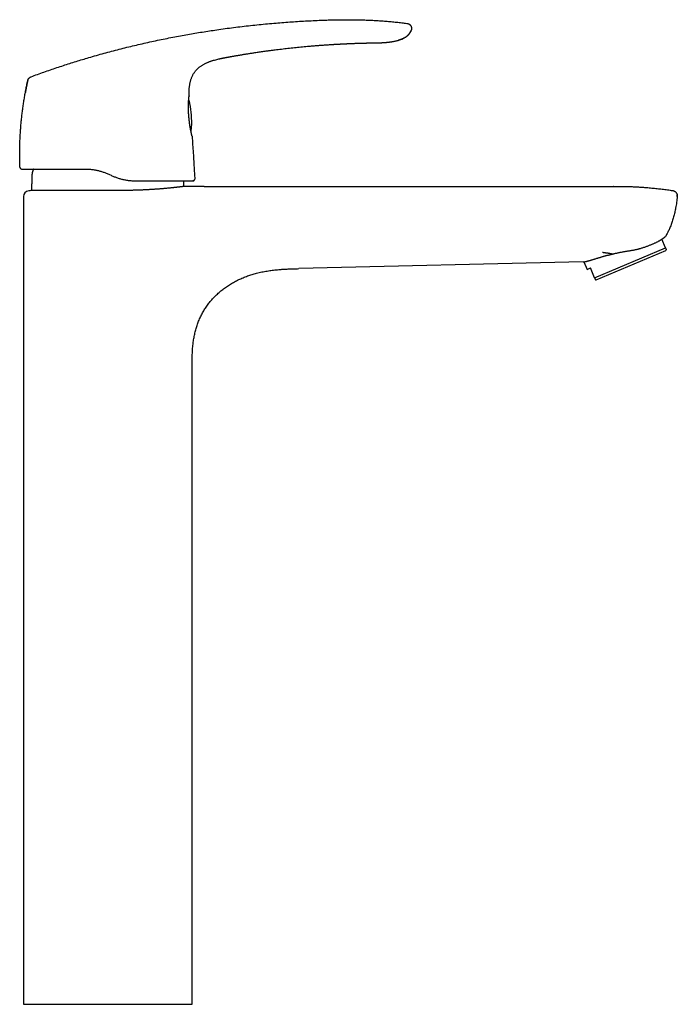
# Model space of a CAD drawing. Header units: millimetres. Extents: x 8 to 732, y 12 to 744.
# Tile 11 of 11: x 527 to 715, y 463 to 744. Entities that reach past the tile are written whole.
import ezdxf

# ---------------------------------------------------------------- set-up
doc = ezdxf.new("R2010")
doc.units = ezdxf.units.MM

msp = doc.modelspace()

# ---------------------------------------------------------------- linework, layer by layer
at = {"color": 7, "linetype": 'Continuous', "lineweight": 30}
for p, q in [((629.59, 737.13), (629.58, 737.13)), ((616.89, 736.68), (617, 736.68)), ((581.19, 731.55), (581.29, 731.6)), ((582.39, 731.99), (582.52, 732.04)), ((587.25, 733.11), (587.25, 733.11)), ((577.22, 728.46), (577.26, 728.51)), ((578.51, 729.95), (578.52, 729.96)), ((529.74, 726.37), (529.74, 726.37)), ((575.84, 721.94), (575.84, 721.95)), ((575.84, 721.95), (575.84, 721.94)), ((576.08, 719.79), (576.07, 719.83)), ((575.74, 716.57), (575.74, 716.58)), ((576.54, 713.05), (576.55, 713.09)), ((527.51, 701.58), (527.49, 701.58)), ((577.31, 700.89), (577.46, 698.22)), ((553.1, 699.5), (553.56, 699.29)), ((574.34, 697.64), (574.34, 697.69)), ((577, 697.7), (576.96, 697.69)), ((574.62, 696.14), (574.62, 696.14)), ((580.13, 696.14), (580.13, 696.14)), ((580.13, 696.14), (697.13, 696.14)), ((697.21, 696.14), (697.13, 696.14)), ((697.13, 696.14), (697.13, 696.14)), ((697.13, 696.14), (697.2, 696.14)), ((697.13, 696.14), (697.13, 696.14)), ((528.52, 693.19), (528.52, 462.52)), ((712, 678.56), (710.95, 681.02)), ((691.75, 669.96), (712, 678.56)), ((692.2, 669.4), (712.09, 677.84)), ((712.09, 677.84), (712.23, 678.03)), ((604.65, 672.56), (604.9, 672.57)), ((688.45, 674.54), (607.18, 672.63)), ((607.18, 672.63), (607.18, 672.63)), ((607.18, 672.63), (607.18, 672.63)), ((688.71, 674.57), (689.62, 672.43)), ((689.62, 672.43), (690.54, 672.82)), ((691.75, 669.96), (690.54, 672.82)), ((691.98, 669.43), (692.2, 669.4)), ((576.72, 462.52), (576.72, 644.32)), ((528.52, 462.52), (576.72, 462.52))]:
    msp.add_line(p, q, dxfattribs=at)
at = {"color": 7, "linetype": 'Continuous', "lineweight": 30, "flags": 128}
for points in [[(627.08, 737.09), (627.2, 737.09), (627.41, 737.09), (627.6, 737.1), (627.79, 737.1), (628.01, 737.1), (628.22, 737.11), (628.41, 737.11), (628.59, 737.11), (628.76, 737.12), (628.91, 737.12), (629.05, 737.12), (629.17, 737.12), (629.27, 737.12), (629.37, 737.12), (629.43, 737.12), (629.48, 737.12), (629.52, 737.12), (629.55, 737.12), (629.56, 737.13), (629.57, 737.13), (629.57, 737.13), (629.57, 737.13), (629.57, 737.13), (629.57, 737.13), (629.57, 737.13), (629.57, 737.13), (629.58, 737.13), (629.58, 737.13), (629.58, 737.13), (629.58, 737.13), (629.58, 737.13), (629.58, 737.13), (629.58, 737.13), (629.58, 737.13), (629.58, 737.13)], [(576.69, 710.46), (576.7, 710.45), (576.7, 710.41)]]:
    msp.add_lwpolyline(points, dxfattribs=at)
at = {"color": 7, "linetype": 'Continuous', "lineweight": 30}
for centre, radius, start, end in [((551.6, 714.71), 25, 4, 11.7231), ((551.6, 714.71), 25, 356.2769, 4), ((527.99, 701.59), 0.5, 206.6716, 270), ((576.96, 698.19), 0.5, 346.5648, 3.1337), ((530.2, 693.19), 1.68, 96.4911, 179.9995), ((552.62, 496.14), 200, 96.315, 96.4911)]:
    msp.add_arc(centre, radius, start, end, dxfattribs=at)
for points, knots in [([(530.69, 727.46), (531.3, 727.68), (532.53, 728.13), (534.37, 728.78), (536.22, 729.42), (538.07, 730.05), (539.91, 730.66), (541.74, 731.24), (543.56, 731.81), (545.38, 732.37), (547.31, 732.95), (549.37, 733.54), (551.54, 734.15), (553.71, 734.73), (555.89, 735.3), (558.07, 735.85), (560.25, 736.38), (562.43, 736.88), (564.62, 737.37), (566.81, 737.85), (569, 738.3), (571.19, 738.73), (573.34, 739.14), (575.46, 739.52), (577.53, 739.88), (579.61, 740.22), (581.68, 740.54), (583.87, 740.87), (586.17, 741.19), (588.59, 741.51), (591, 741.81), (593.42, 742.08), (595.85, 742.34), (598.27, 742.57), (600.63, 742.78), (602.93, 742.96), (605.17, 743.13), (607.4, 743.27), (609.64, 743.4), (611.88, 743.51), (613.88, 743.6), (615.63, 743.65), (617.14, 743.69), (618.65, 743.72), (620.16, 743.73), (621.66, 743.74), (623.15, 743.72), (624.63, 743.7), (626.11, 743.66), (627.6, 743.6), (629.1, 743.53), (630.6, 743.43), (632.11, 743.32), (633.61, 743.19), (635.11, 743.04), (636.61, 742.87), (637.61, 742.74), (638.11, 742.68)], [0, 0, 0, 0, 0.017941, 0.035847, 0.053717, 0.071553, 0.089358, 0.106815, 0.124244, 0.141646, 0.159023, 0.179678, 0.200301, 0.220895, 0.241461, 0.262002, 0.282519, 0.303016, 0.323493, 0.343953, 0.364399, 0.384832, 0.405254, 0.424501, 0.443741, 0.462977, 0.48221, 0.501442, 0.523693, 0.545947, 0.568206, 0.590471, 0.612746, 0.635031, 0.65733, 0.677785, 0.698255, 0.718744, 0.73925, 0.75977, 0.7803, 0.7941, 0.807902, 0.821703, 0.835502, 0.849299, 0.862845, 0.876387, 0.889923, 0.903454, 0.917255, 0.93105, 0.944841, 0.95863, 0.972418, 0.986207, 1, 1, 1, 1]), ([(638.11, 742.68), (638.14, 742.68), (638.2, 742.67), (638.3, 742.65), (638.4, 742.62), (638.5, 742.59), (638.61, 742.54), (638.71, 742.49), (638.81, 742.42), (638.91, 742.35), (639, 742.26), (639.08, 742.17), (639.16, 742.08), (639.22, 741.98), (639.28, 741.87), (639.33, 741.77), (639.37, 741.64), (639.41, 741.49), (639.43, 741.33), (639.43, 741.16), (639.41, 740.99), (639.37, 740.82), (639.33, 740.71), (639.31, 740.66)], [0, 0, 0, 0, 0.0351222, 0.0711105, 0.1085965, 0.1479219, 0.1891534, 0.2321039, 0.2763814, 0.3214624, 0.3667818, 0.4118275, 0.4562328, 0.4998565, 0.5428192, 0.5853057, 0.6273843, 0.6897002, 0.7510521, 0.8117032, 0.8724465, 0.9346336, 1, 1, 1, 1]), ([(629.57, 737.13), (629.68, 737.13), (629.89, 737.13), (630.2, 737.14), (630.49, 737.15), (630.77, 737.16), (631.02, 737.18), (631.26, 737.19), (631.47, 737.2), (631.67, 737.22), (631.85, 737.23), (632.01, 737.24), (632.17, 737.26), (632.32, 737.27), (632.47, 737.29), (632.63, 737.3), (632.8, 737.32), (633.01, 737.34), (633.27, 737.37), (633.59, 737.42), (633.91, 737.47), (634.25, 737.53), (634.6, 737.59), (634.95, 737.67), (635.27, 737.75), (635.56, 737.82), (635.83, 737.9), (636.1, 737.99), (636.37, 738.08), (636.6, 738.17), (636.81, 738.26), (636.99, 738.34), (637.16, 738.43), (637.33, 738.52), (637.48, 738.61), (637.62, 738.7), (637.75, 738.78), (637.86, 738.86), (637.96, 738.93), (638.04, 739), (638.12, 739.06), (638.17, 739.11), (638.22, 739.15), (638.26, 739.18), (638.3, 739.22), (638.35, 739.27), (638.41, 739.33), (638.49, 739.4), (638.58, 739.5), (638.68, 739.61), (638.78, 739.74), (638.88, 739.88), (638.98, 740.03), (639.08, 740.18), (639.17, 740.36), (639.25, 740.51), (639.28, 740.62), (639.3, 740.65)], [0, 0, 0, 0, 0.029825, 0.057991, 0.084499, 0.10935, 0.132543, 0.15371, 0.173279, 0.19125, 0.207623, 0.222682, 0.23632, 0.250055, 0.264147, 0.278594, 0.293398, 0.308556, 0.336504, 0.365579, 0.395778, 0.4271, 0.459387, 0.491739, 0.524061, 0.549795, 0.575588, 0.601474, 0.627463, 0.653545, 0.672236, 0.690984, 0.709797, 0.728008, 0.744958, 0.76068, 0.77521, 0.786981, 0.797906, 0.808021, 0.817375, 0.82322, 0.828781, 0.834084, 0.839294, 0.8454, 0.852638, 0.862847, 0.874739, 0.888324, 0.903603, 0.920576, 0.936013, 0.952627, 0.970424, 0.989419, 1, 1, 1, 1]), ([(639.31, 740.66), (639.28, 740.57), (639.21, 740.41), (639.08, 740.17), (638.94, 739.94), (638.78, 739.71), (638.61, 739.51), (638.42, 739.31), (638.22, 739.12), (638, 738.95), (637.78, 738.79), (637.55, 738.63), (637.29, 738.49), (637.02, 738.35), (636.74, 738.22), (636.45, 738.11), (636.13, 738), (635.84, 737.9), (635.65, 737.85), (635.59, 737.83)], [0, 0, 0, 0, 0.055887, 0.11175, 0.167684, 0.223742, 0.279937, 0.336247, 0.392621, 0.448985, 0.50525, 0.561415, 0.624316, 0.687301, 0.7504, 0.813599, 0.87684, 0.959561, 1, 1, 1, 1]), ([(616.91, 736.68), (616.94, 736.68), (617.01, 736.68), (617.12, 736.69), (617.24, 736.7), (617.34, 736.7), (617.41, 736.71), (617.48, 736.71), (617.54, 736.71), (617.58, 736.72), (617.62, 736.72), (617.66, 736.72), (617.71, 736.72), (617.77, 736.73), (617.84, 736.73), (617.91, 736.74), (618, 736.74), (618.09, 736.75), (618.18, 736.75), (618.26, 736.75), (618.33, 736.76), (618.38, 736.76), (618.44, 736.76), (618.5, 736.77), (618.57, 736.77), (618.64, 736.78), (618.72, 736.78), (618.8, 736.78), (618.87, 736.79), (618.93, 736.79), (618.99, 736.79), (619.06, 736.8), (619.14, 736.8), (619.22, 736.81), (619.31, 736.81), (619.41, 736.82), (619.5, 736.82), (619.6, 736.82), (619.68, 736.83), (619.76, 736.83), (619.87, 736.84), (620.03, 736.85), (620.22, 736.85), (620.4, 736.86), (620.55, 736.87), (620.66, 736.88), (620.75, 736.88), (620.85, 736.88), (620.95, 736.89), (621.07, 736.89), (621.21, 736.9), (621.35, 736.91), (621.49, 736.91), (621.61, 736.92), (621.72, 736.92), (621.81, 736.92), (621.88, 736.93), (621.93, 736.93), (621.96, 736.93), (622, 736.93), (622.04, 736.93), (622.11, 736.94), (622.2, 736.94), (622.33, 736.95), (622.45, 736.95), (622.58, 736.95), (622.71, 736.96), (622.9, 736.97), (623.16, 736.98), (623.47, 736.99), (623.78, 737), (624.08, 737.01), (624.38, 737.02), (624.62, 737.02), (624.81, 737.03), (624.95, 737.03), (625.1, 737.04), (625.25, 737.04), (625.38, 737.05), (625.49, 737.05), (625.57, 737.05), (625.66, 737.05), (625.74, 737.06), (625.82, 737.06), (625.91, 737.06), (626.01, 737.06), (626.12, 737.07), (626.22, 737.07), (626.32, 737.07), (626.42, 737.07), (626.51, 737.07), (626.59, 737.08), (626.66, 737.08), (626.73, 737.08), (626.8, 737.08), (626.87, 737.08), (626.94, 737.08), (627.01, 737.09), (627.06, 737.09), (627.08, 737.09)], [0, 0, 0, 0, 0.00865, 0.020409, 0.033391, 0.041588, 0.049202, 0.05575, 0.06123, 0.065721, 0.069103, 0.072631, 0.077379, 0.083346, 0.089959, 0.096532, 0.105664, 0.114714, 0.12363, 0.131487, 0.137942, 0.142916, 0.147621, 0.153673, 0.161, 0.167804, 0.175076, 0.182817, 0.190529, 0.196717, 0.20128, 0.207487, 0.215201, 0.224442, 0.232545, 0.241542, 0.251434, 0.26106, 0.268793, 0.275854, 0.283504, 0.302212, 0.320648, 0.338336, 0.355163, 0.363471, 0.371675, 0.380864, 0.391162, 0.402803, 0.415602, 0.430183, 0.443568, 0.455756, 0.4667, 0.476056, 0.48128, 0.48579, 0.489585, 0.492666, 0.496018, 0.500788, 0.512266, 0.524202, 0.536334, 0.548662, 0.561186, 0.573903, 0.604515, 0.635977, 0.664758, 0.694164, 0.723375, 0.751085, 0.764619, 0.777913, 0.79258, 0.807223, 0.821689, 0.830639, 0.83917, 0.848354, 0.856466, 0.864084, 0.872527, 0.883393, 0.895033, 0.905911, 0.915828, 0.926223, 0.937054, 0.945264, 0.952697, 0.960037, 0.967716, 0.975517, 0.983345, 0.991359, 1, 1, 1, 1]), ([(587.25, 733.11), (587.32, 733.12), (587.46, 733.15), (587.7, 733.19), (587.95, 733.23), (588.22, 733.28), (588.51, 733.33), (588.82, 733.39), (589.14, 733.44), (589.46, 733.5), (589.8, 733.55), (590.15, 733.61), (590.52, 733.68), (590.9, 733.74), (591.31, 733.81), (591.73, 733.88), (592.18, 733.95), (592.64, 734.02), (593.13, 734.1), (593.62, 734.18), (594.14, 734.26), (594.69, 734.34), (595.28, 734.43), (595.91, 734.52), (596.56, 734.61), (597.23, 734.71), (597.72, 734.78), (598.02, 734.82), (598.12, 734.83), (598.23, 734.84), (598.33, 734.86), (598.42, 734.87), (598.58, 734.89), (598.9, 734.94), (599.54, 735.02), (600.68, 735.17), (602.25, 735.36), (604.09, 735.57), (605.95, 735.77), (607.81, 735.96), (609.24, 736.1), (610.26, 736.19), (610.85, 736.24), (611.43, 736.29), (612.02, 736.33), (612.6, 736.38), (613.16, 736.42), (613.72, 736.46), (614.28, 736.5), (614.85, 736.54), (615.42, 736.58), (615.87, 736.61), (616.21, 736.63), (616.43, 736.65), (616.66, 736.66), (616.82, 736.67), (616.9, 736.68), (616.91, 736.68)], [0, 0, 0, 0, 0.0072092, 0.0150794, 0.0236106, 0.0328028, 0.042656, 0.0531702, 0.0643455, 0.0751701, 0.0865502, 0.0984856, 0.1109766, 0.1240229, 0.1376247, 0.1521621, 0.1672846, 0.1829921, 0.1992848, 0.2161624, 0.2336251, 0.2516729, 0.2722012, 0.2934375, 0.3153816, 0.3380337, 0.3613937, 0.3648717, 0.3683649, 0.3718733, 0.3753968, 0.3787928, 0.3810859, 0.3918964, 0.4112009, 0.4456732, 0.5072307, 0.5696876, 0.6321445, 0.6946014, 0.7570583, 0.7768428, 0.7966272, 0.8164116, 0.8361961, 0.855718, 0.8746143, 0.8929165, 0.9116901, 0.9309352, 0.9503803, 0.9690338, 0.9764952, 0.9839566, 0.991418, 0.9995966, 1, 1, 1, 1]), ([(578.42, 729.87), (578.44, 729.89), (578.55, 729.99), (578.76, 730.17), (579.05, 730.39), (579.35, 730.6), (579.66, 730.79), (579.97, 730.97), (580.29, 731.15), (580.62, 731.31), (580.97, 731.47), (581.22, 731.57), (581.36, 731.62)], [0, 0, 0, 0, 0.024406, 0.134147, 0.239512, 0.344851, 0.450179, 0.555528, 0.660892, 0.766244, 0.871588, 1, 1, 1, 1]), ([(581.19, 731.55), (581.22, 731.57), (581.39, 731.64), (581.65, 731.74), (581.97, 731.85), (582.24, 731.95), (582.43, 732.01), (582.52, 732.04)], [0, 0, 0, 0, 0.07652, 0.385126, 0.590598, 0.795551, 1, 1, 1, 1]), ([(582.39, 731.99), (582.54, 732.04), (582.88, 732.15), (583.45, 732.31), (584.07, 732.46), (584.49, 732.56), (584.7, 732.61)], [0, 0, 0, 0, 0.188587, 0.459498, 0.730503, 1, 1, 1, 1]), ([(584.28, 732.51), (584.31, 732.52), (584.38, 732.53), (584.48, 732.56), (584.58, 732.58), (584.69, 732.6), (584.79, 732.63), (584.9, 732.65), (585.01, 732.67), (585.1, 732.69), (585.18, 732.71), (585.26, 732.73), (585.32, 732.74), (585.37, 732.75), (585.42, 732.76), (585.46, 732.77), (585.49, 732.77), (585.5, 732.78), (585.5, 732.78), (585.5, 732.78)], [0, 0, 0, 0, 0.044615, 0.088919, 0.132556, 0.175793, 0.233268, 0.291032, 0.349476, 0.408878, 0.469421, 0.53121, 0.594288, 0.658651, 0.72426, 0.804534, 0.886356, 0.96955, 1, 1, 1, 1]), ([(584.71, 732.61), (584.92, 732.65), (585.32, 732.74), (585.72, 732.82), (585.92, 732.86)], [0, 0, 0, 0, 0.52074, 1, 1, 1, 1]), ([(585.19, 732.71), (585.19, 732.71), (585.19, 732.71), (585.21, 732.72), (585.23, 732.72), (585.27, 732.73), (585.31, 732.74), (585.37, 732.75), (585.44, 732.76), (585.51, 732.78), (585.6, 732.8), (585.71, 732.82), (585.85, 732.85), (586.02, 732.88), (586.2, 732.91), (586.38, 732.95), (586.55, 732.98), (586.7, 733.01), (586.84, 733.03), (586.95, 733.05), (587.04, 733.07), (587.11, 733.08), (587.18, 733.09), (587.22, 733.1), (587.25, 733.11)], [0, 0, 0, 0, 0.035788, 0.080145, 0.11095, 0.140363, 0.169417, 0.199358, 0.231138, 0.265274, 0.301952, 0.341131, 0.408486, 0.480456, 0.555454, 0.63176, 0.707637, 0.769337, 0.828711, 0.885268, 0.912754, 0.940155, 0.968201, 1, 1, 1, 1]), ([(575.84, 721.95), (575.84, 722.12), (575.84, 722.46), (575.84, 722.97), (575.86, 723.47), (575.89, 723.98), (575.94, 724.45), (575.99, 724.88), (576.06, 725.28), (576.13, 725.67), (576.22, 726.06), (576.32, 726.44), (576.44, 726.8), (576.56, 727.16), (576.71, 727.51), (576.87, 727.85), (577.05, 728.18), (577.2, 728.42), (577.28, 728.55), (577.3, 728.58)], [0, 0, 0, 0, 0.073656, 0.147314, 0.220984, 0.294653, 0.368326, 0.426215, 0.484097, 0.541977, 0.599867, 0.657756, 0.712563, 0.76737, 0.82219, 0.877005, 0.931806, 0.986601, 1, 1, 1, 1]), ([(577.22, 728.46), (577.27, 728.52), (577.38, 728.7), (577.57, 728.96), (577.82, 729.26), (578.08, 729.55), (578.31, 729.78), (578.47, 729.91), (578.52, 729.96)], [0, 0, 0, 0, 0.116432, 0.309245, 0.502064, 0.694851, 0.887601, 1, 1, 1, 1]), ([(527.49, 701.58), (527.48, 702.04), (527.45, 702.97), (527.43, 704.37), (527.43, 705.77), (527.45, 707.17), (527.49, 708.56), (527.55, 709.94), (527.63, 711.31), (527.72, 712.68), (527.84, 714.05), (527.97, 715.43), (528.13, 716.82), (528.3, 718.21), (528.5, 719.59), (528.71, 720.97), (528.94, 722.33), (529.19, 723.68), (529.45, 725.03), (529.64, 725.92), (529.74, 726.37)], [0, 0, 0, 0, 0.056, 0.112, 0.168, 0.224, 0.28, 0.335, 0.39, 0.445, 0.5, 0.556, 0.612, 0.668, 0.724, 0.78, 0.835, 0.89, 0.945, 1, 1, 1, 1]), ([(529.74, 726.37), (529.73, 726.32), (529.7, 726.16), (529.64, 725.91), (529.58, 725.62), (529.52, 725.34), (529.47, 725.07), (529.41, 724.81), (529.36, 724.55), (529.31, 724.3), (529.27, 724.06), (529.22, 723.85), (529.19, 723.67), (529.16, 723.51), (529.13, 723.36), (529.11, 723.23), (529.09, 723.13), (529.07, 723.04), (529.06, 722.97), (529.05, 722.92), (529.04, 722.88), (529.04, 722.85), (529.03, 722.83), (529.03, 722.82), (529.03, 722.82)], [0, 0, 0, 0, 0.043084, 0.126863, 0.206676, 0.282532, 0.354438, 0.422404, 0.497464, 0.567089, 0.631308, 0.690158, 0.739037, 0.783563, 0.823797, 0.859823, 0.891757, 0.915364, 0.936383, 0.955009, 0.967578, 0.979119, 0.98984, 1, 1, 1, 1]), ([(529.74, 726.37), (529.75, 726.39), (529.76, 726.43), (529.78, 726.5), (529.81, 726.58), (529.85, 726.67), (529.92, 726.78), (530, 726.9), (530.09, 727.02), (530.2, 727.13), (530.3, 727.23), (530.4, 727.3), (530.49, 727.36), (530.56, 727.4), (530.63, 727.43), (530.67, 727.45), (530.69, 727.46)], [0, 0, 0, 0, 0.042625, 0.089779, 0.144037, 0.205935, 0.29841, 0.397819, 0.499461, 0.601161, 0.700786, 0.793615, 0.855803, 0.910291, 0.957528, 1, 1, 1, 1]), ([(575.7, 717.2), (575.7, 717.3), (575.69, 717.49), (575.68, 717.77), (575.67, 718.04), (575.67, 718.31), (575.66, 718.58), (575.66, 718.84), (575.67, 719.1), (575.67, 719.38), (575.68, 719.65), (575.69, 719.92), (575.7, 720.17), (575.71, 720.41), (575.73, 720.62), (575.74, 720.81), (575.75, 720.97), (575.76, 721.13), (575.78, 721.27), (575.79, 721.4), (575.8, 721.51), (575.81, 721.62), (575.82, 721.71), (575.83, 721.79), (575.83, 721.86), (575.84, 721.91), (575.84, 721.93), (575.84, 721.94), (575.84, 721.94)], [0, 0, 0, 0, 0.037749, 0.075464, 0.113156, 0.15083, 0.188494, 0.226151, 0.263818, 0.307802, 0.351828, 0.395851, 0.439825, 0.483821, 0.528028, 0.566132, 0.604501, 0.643067, 0.681632, 0.719994, 0.757953, 0.795313, 0.837885, 0.879169, 0.919371, 0.958822, 0.997848, 1, 1, 1, 1]), ([(576.07, 719.83), (576.06, 719.89), (576.03, 720), (576, 720.16), (575.95, 720.33), (575.9, 720.49), (575.85, 720.65), (575.8, 720.79), (575.76, 720.88), (575.75, 720.91)], [0, 0, 0, 0, 0.1488246, 0.2999977, 0.4530096, 0.6057924, 0.7553477, 0.898388, 1, 1, 1, 1]), ([(575.82, 721.76), (575.82, 721.77), (575.83, 721.8), (575.83, 721.83), (575.83, 721.86), (575.84, 721.88), (575.84, 721.91), (575.84, 721.93), (575.84, 721.94), (575.84, 721.95), (575.84, 721.95)], [0, 0, 0, 0, 0.115056, 0.267398, 0.409781, 0.53937, 0.677159, 0.802776, 0.920388, 1, 1, 1, 1]), ([(575.74, 716.57), (575.74, 716.6), (575.74, 716.66), (575.73, 716.77), (575.72, 716.9), (575.71, 717.04), (575.71, 717.15), (575.7, 717.2)], [0, 0, 0, 0, 0.125619, 0.297667, 0.500489, 0.734429, 1, 1, 1, 1]), ([(575.7, 717.2), (575.7, 717.2), (575.71, 717.2), (575.7, 717.2), (575.7, 717.2)], [0, 0, 0, 0, 0.181302, 1, 1, 1, 1]), ([(576.7, 710.43), (576.7, 710.44), (576.7, 710.44), (576.69, 710.46), (576.69, 710.49), (576.68, 710.53), (576.66, 710.58), (576.65, 710.64), (576.63, 710.71), (576.61, 710.8), (576.59, 710.9), (576.56, 711.02), (576.53, 711.17), (576.5, 711.32), (576.46, 711.49), (576.42, 711.67), (576.38, 711.86), (576.34, 712.06), (576.3, 712.28), (576.26, 712.5), (576.22, 712.73), (576.18, 712.97), (576.13, 713.22), (576.09, 713.47), (576.05, 713.74), (576.01, 714.01), (575.97, 714.28), (575.94, 714.57), (575.9, 714.86), (575.87, 715.15), (575.84, 715.44), (575.81, 715.74), (575.78, 716.04), (575.76, 716.32), (575.75, 716.5), (575.74, 716.57)], [0, 0, 0, 0, 0.022505, 0.045307, 0.068805, 0.093401, 0.119413, 0.146239, 0.174104, 0.20278, 0.232034, 0.265672, 0.299385, 0.332812, 0.365801, 0.398402, 0.430677, 0.462689, 0.494501, 0.526186, 0.557833, 0.589523, 0.621289, 0.653132, 0.685049, 0.717036, 0.749085, 0.781188, 0.813334, 0.845514, 0.877719, 0.909943, 0.942182, 0.974436, 1, 1, 1, 1]), ([(576.37, 711.92), (576.38, 711.96), (576.41, 712.05), (576.44, 712.2), (576.47, 712.37), (576.5, 712.54), (576.52, 712.71), (576.53, 712.88), (576.54, 712.99), (576.54, 713.05)], [0, 0, 0, 0, 0.110667, 0.252266, 0.400313, 0.551556, 0.703026, 0.852675, 1, 1, 1, 1]), ([(576.7, 710.44), (576.7, 710.44), (576.7, 710.41), (576.7, 710.41), (576.7, 710.41)], [0, 0, 0, 0, 0.275441, 1, 1, 1, 1]), ([(576.7, 710.41), (576.76, 709.62), (576.87, 708.03), (577.03, 705.65), (577.18, 703.27), (577.27, 701.69), (577.31, 700.89)], [0, 0, 0, 0, 0.25, 0.5, 0.75, 1, 1, 1, 1]), ([(527.5, 701.58), (527.5, 701.55), (527.5, 701.51), (527.52, 701.44), (527.54, 701.39), (527.55, 701.37)], [0, 0, 0, 0, 0.331081, 0.66457, 1, 1, 1, 1]), ([(527.74, 701.17), (527.74, 701.17), (527.75, 701.16), (527.76, 701.15), (527.79, 701.14), (527.81, 701.13), (527.84, 701.12), (527.86, 701.11), (527.89, 701.11), (527.92, 701.1), (527.94, 701.1), (527.95, 701.1)], [0, 0, 0, 0, 0.001128, 0.053799, 0.11601, 0.191608, 0.282734, 0.39059, 0.561583, 0.764533, 1, 1, 1, 1]), ([(527.99, 701.09), (528, 701.09), (528, 701.09), (528.02, 701.09), (528.06, 701.09), (528.12, 701.09), (528.19, 701.09), (528.28, 701.09), (528.38, 701.09), (528.51, 701.09), (528.66, 701.09), (528.83, 701.09), (529.02, 701.09), (529.22, 701.09), (529.43, 701.09), (529.65, 701.09), (529.89, 701.09), (530.14, 701.09), (530.41, 701.09), (530.69, 701.09), (530.99, 701.09), (531.33, 701.09), (531.69, 701.09), (532.07, 701.09), (532.47, 701.09), (532.87, 701.09), (533.27, 701.09), (533.68, 701.09), (534.1, 701.09), (534.53, 701.09), (534.98, 701.09), (535.44, 701.09), (535.92, 701.09), (536.43, 701.09), (536.97, 701.09), (537.53, 701.09), (538.09, 701.09), (538.65, 701.09), (539.21, 701.09), (539.75, 701.09), (540.3, 701.09), (540.86, 701.09), (541.43, 701.09), (542.01, 701.09), (542.61, 701.09), (543.24, 701.09), (543.9, 701.09), (544.57, 701.09), (545.24, 701.09), (545.69, 701.09), (545.92, 701.09)], [0, 0, 0, 0, 0.020163, 0.040277, 0.060355, 0.080408, 0.10045, 0.120493, 0.140558, 0.162569, 0.184518, 0.206422, 0.228298, 0.250164, 0.270189, 0.290144, 0.310044, 0.329902, 0.349732, 0.369548, 0.389575, 0.411614, 0.433588, 0.455518, 0.477424, 0.499326, 0.519275, 0.539225, 0.559192, 0.579192, 0.599239, 0.619347, 0.639327, 0.661238, 0.683162, 0.705118, 0.727124, 0.749198, 0.7692, 0.789187, 0.809174, 0.829173, 0.849199, 0.869263, 0.889398, 0.911528, 0.933635, 0.955738, 0.977853, 1, 1, 1, 1]), ([(531.44, 701.09), (531.42, 701.06), (531.37, 700.96), (531.28, 700.79), (531.19, 700.58), (531.12, 700.37), (531.05, 700.15), (531.01, 699.94), (530.97, 699.71), (530.95, 699.49), (530.93, 699.2), (530.92, 698.86), (530.91, 698.45), (530.9, 698.04), (530.89, 697.77), (530.89, 697.64)], [0, 0, 0, 0, 0.034655, 0.098221, 0.161536, 0.224724, 0.288006, 0.350473, 0.413415, 0.4769, 0.540897, 0.656028, 0.771376, 0.886081, 1, 1, 1, 1]), ([(545.92, 701.09), (546.08, 701.09), (546.41, 701.09), (546.92, 701.07), (547.42, 701.03), (547.93, 700.98), (548.45, 700.91), (548.96, 700.82), (549.46, 700.72), (549.93, 700.62), (550.39, 700.5), (550.84, 700.37), (551.3, 700.22), (551.75, 700.06), (552.2, 699.89), (552.65, 699.71), (552.95, 699.57), (553.1, 699.5)], [0, 0, 0, 0, 0.068645, 0.137591, 0.206871, 0.276519, 0.346566, 0.417044, 0.487984, 0.550461, 0.613335, 0.676626, 0.740354, 0.804537, 0.869193, 0.934342, 1, 1, 1, 1]), ([(530.89, 697.64), (530.88, 697.2), (530.84, 696.32), (530.81, 695.42), (530.8, 694.95), (530.8, 694.93)], [0, 0, 0, 0, 0.485902, 0.971784, 1, 1, 1, 1]), ([(553.56, 699.29), (553.71, 699.22), (554.01, 699.08), (554.46, 698.9), (554.91, 698.73), (555.36, 698.57), (555.82, 698.42), (556.27, 698.29), (556.73, 698.17), (557.2, 698.07), (557.7, 697.97), (558.21, 697.88), (558.73, 697.81), (559.24, 697.76), (559.74, 697.72), (560.25, 697.7), (560.58, 697.7), (560.75, 697.69)], [0, 0, 0, 0, 0.064877, 0.129332, 0.193386, 0.257061, 0.32038, 0.383364, 0.446037, 0.508422, 0.579395, 0.650058, 0.720447, 0.790599, 0.86055, 0.930338, 1, 1, 1, 1]), ([(560.75, 697.69), (560.96, 697.69), (561.4, 697.69), (562.04, 697.69), (562.68, 697.69), (563.31, 697.69), (563.93, 697.69), (564.53, 697.69), (565.1, 697.69), (565.66, 697.69), (566.2, 697.69), (566.74, 697.69), (567.27, 697.69), (567.81, 697.69), (568.34, 697.69), (568.86, 697.69), (569.36, 697.69), (569.86, 697.69), (570.33, 697.69), (570.78, 697.69), (571.2, 697.69), (571.62, 697.69), (572.02, 697.69), (572.41, 697.69), (572.8, 697.69), (573.18, 697.69), (573.54, 697.69), (573.89, 697.69), (574.22, 697.69), (574.53, 697.69), (574.81, 697.69), (575.08, 697.69), (575.32, 697.69), (575.55, 697.69), (575.76, 697.69), (575.95, 697.69), (576.11, 697.69), (576.26, 697.69), (576.4, 697.69), (576.52, 697.69), (576.63, 697.69), (576.73, 697.69), (576.81, 697.69), (576.88, 697.69), (576.93, 697.69), (576.96, 697.69), (576.96, 697.69), (576.96, 697.69)], [0, 0, 0, 0, 0.023398, 0.046786, 0.070185, 0.093613, 0.11709, 0.140442, 0.162362, 0.184281, 0.206216, 0.228182, 0.250193, 0.273427, 0.296641, 0.319852, 0.343079, 0.366339, 0.389638, 0.411582, 0.433505, 0.455422, 0.477348, 0.499298, 0.522637, 0.545945, 0.569241, 0.592543, 0.615868, 0.639277, 0.661326, 0.683327, 0.705297, 0.72725, 0.749203, 0.769359, 0.789448, 0.809481, 0.829469, 0.849427, 0.869366, 0.889546, 0.911755, 0.933887, 0.95596, 0.977991, 1, 1, 1, 1]), ([(574.39, 696.11), (574.39, 696.16), (574.38, 696.67), (574.36, 697.18), (574.34, 697.64)], [0, 0, 0, 0, 0.099273, 1, 1, 1, 1]), ([(577.01, 697.7), (577.01, 697.7), (577.03, 697.7), (577.05, 697.7), (577.07, 697.71), (577.09, 697.71), (577.12, 697.72), (577.13, 697.73), (577.15, 697.73), (577.17, 697.74), (577.19, 697.75), (577.21, 697.76), (577.23, 697.77), (577.25, 697.79), (577.29, 697.82), (577.32, 697.85), (577.35, 697.89), (577.38, 697.93), (577.41, 697.97), (577.43, 698.02), (577.44, 698.05), (577.44, 698.07)], [0, 0, 0, 0, 0.10926, 0.201449, 0.276774, 0.335653, 0.379037, 0.395657, 0.409652, 0.422102, 0.441731, 0.464703, 0.481914, 0.500422, 0.540382, 0.587832, 0.645471, 0.714811, 0.796709, 0.891669, 1, 1, 1, 1]), ([(552.59, 694.93), (552.37, 694.93), (551.94, 694.93), (551.33, 694.93), (550.75, 694.93), (550.19, 694.93), (549.65, 694.93), (549.13, 694.93), (548.64, 694.93), (548.18, 694.93), (547.73, 694.93), (547.26, 694.93), (546.78, 694.93), (546.28, 694.93), (545.79, 694.93), (545.34, 694.93), (544.91, 694.93), (544.52, 694.93), (544.14, 694.93), (543.72, 694.93), (543.29, 694.93), (542.82, 694.93), (542.37, 694.93), (541.92, 694.93), (541.47, 694.93), (540.99, 694.93), (540.47, 694.93), (539.92, 694.93), (539.38, 694.93), (538.91, 694.93), (538.53, 694.93), (538.21, 694.93), (537.89, 694.93), (537.56, 694.93), (537.22, 694.93), (536.85, 694.93), (536.5, 694.93), (536.16, 694.93), (535.82, 694.93), (535.46, 694.93), (535.08, 694.93), (534.68, 694.93), (534.3, 694.93), (533.99, 694.93), (533.73, 694.93), (533.52, 694.93), (533.31, 694.93), (533.1, 694.93), (532.88, 694.93), (532.66, 694.93), (532.45, 694.93), (532.25, 694.93), (532.06, 694.93), (531.87, 694.93), (531.67, 694.93), (531.47, 694.93), (531.3, 694.93), (531.16, 694.93), (531.06, 694.93), (530.98, 694.93), (530.91, 694.93), (530.84, 694.93), (530.77, 694.93), (530.72, 694.93), (530.67, 694.93), (530.64, 694.93), (530.62, 694.93), (530.61, 694.93), (530.62, 694.93), (530.62, 694.93)], [0, 0, 0, 0, 0.018672, 0.03736, 0.053373, 0.069386, 0.08544, 0.101494, 0.114967, 0.128441, 0.141939, 0.155437, 0.1703, 0.185164, 0.200059, 0.214955, 0.227042, 0.239128, 0.251232, 0.263336, 0.278163, 0.292992, 0.30782, 0.32272, 0.337622, 0.352522, 0.371833, 0.391145, 0.410528, 0.42991, 0.441997, 0.454083, 0.466187, 0.478291, 0.493118, 0.507947, 0.522775, 0.537675, 0.552577, 0.567477, 0.586788, 0.6061, 0.625482, 0.644865, 0.656952, 0.669038, 0.681142, 0.693246, 0.708073, 0.722902, 0.73773, 0.75263, 0.767532, 0.782432, 0.801743, 0.821055, 0.840437, 0.85982, 0.871907, 0.883993, 0.896097, 0.908201, 0.923028, 0.937857, 0.952684, 0.967585, 0.982487, 0.997387, 1, 1, 1, 1]), ([(574.62, 696.14), (574.61, 696.14), (574.61, 696.14), (574.6, 696.13), (574.59, 696.13), (574.56, 696.13), (574.53, 696.12), (574.47, 696.12), (574.41, 696.11), (574.34, 696.1), (574.25, 696.09), (574.16, 696.08), (574.06, 696.06), (573.94, 696.05), (573.82, 696.03), (573.69, 696.02), (573.54, 696), (573.4, 695.98), (573.25, 695.96), (573.1, 695.95), (572.94, 695.93), (572.77, 695.91), (572.57, 695.88), (572.35, 695.86), (572.12, 695.83), (571.88, 695.8), (571.63, 695.78), (571.34, 695.75), (571.01, 695.71), (570.64, 695.67), (570.25, 695.63), (569.85, 695.6), (569.44, 695.56), (569.04, 695.52), (568.64, 695.49), (568.26, 695.45), (567.86, 695.42), (567.48, 695.39), (567.11, 695.36), (566.76, 695.34), (566.4, 695.31), (566.02, 695.29), (565.62, 695.26), (565.21, 695.23), (564.78, 695.21), (564.31, 695.18), (563.8, 695.15), (563.26, 695.13), (562.75, 695.1), (562.25, 695.08), (561.75, 695.06), (561.28, 695.04), (560.85, 695.03), (560.45, 695.02), (560.05, 695.01), (559.66, 694.99), (559.29, 694.99), (558.93, 694.98), (558.57, 694.97), (558.22, 694.96), (557.86, 694.96), (557.43, 694.95), (556.91, 694.94), (556.3, 694.94), (555.69, 694.93), (555.07, 694.93), (554.46, 694.93), (553.83, 694.93), (553.21, 694.93), (552.79, 694.93), (552.59, 694.93)], [0, 0, 0, 0, 0.010776, 0.021711, 0.032659, 0.043608, 0.057965, 0.072325, 0.086683, 0.101109, 0.115536, 0.129961, 0.143832, 0.157703, 0.171574, 0.185504, 0.199436, 0.213367, 0.225372, 0.237376, 0.249398, 0.261419, 0.276145, 0.290872, 0.305598, 0.320395, 0.335194, 0.349991, 0.369165, 0.38834, 0.407584, 0.426828, 0.445475, 0.464138, 0.480128, 0.496119, 0.51215, 0.528182, 0.541636, 0.55509, 0.568568, 0.582046, 0.596887, 0.611728, 0.626601, 0.641474, 0.660146, 0.678834, 0.694847, 0.71086, 0.726914, 0.742968, 0.755294, 0.767619, 0.779963, 0.792306, 0.803152, 0.813997, 0.824856, 0.835714, 0.84609, 0.856469, 0.87431, 0.892151, 0.910049, 0.927947, 0.945931, 0.963916, 0.981958, 1, 1, 1, 1]), ([(580.13, 696.14), (580.02, 696.14), (579.78, 696.14), (579.43, 696.14), (579.07, 696.14), (578.7, 696.14), (578.31, 696.14), (577.92, 696.14), (577.51, 696.14), (577.07, 696.14), (576.64, 696.14), (576.2, 696.14), (575.77, 696.14), (575.31, 696.14), (574.93, 696.14), (574.69, 696.14), (574.62, 696.14)], [0, 0, 0, 0, 0.062984, 0.126734, 0.191929, 0.25916, 0.328932, 0.400344, 0.474944, 0.552993, 0.634686, 0.710813, 0.790005, 0.872282, 0.957629, 1, 1, 1, 1]), ([(697.21, 696.14), (697.58, 696.14), (698.35, 696.14), (699.51, 696.13), (700.7, 696.12), (701.88, 696.08), (703.07, 696.03), (704.26, 695.97), (705.44, 695.89), (706.73, 695.79), (708.11, 695.66), (709.6, 695.51), (711.08, 695.34), (712.56, 695.15), (713.55, 695.01), (714.04, 694.94)], [0, 0, 0, 0, 0.065797, 0.136116, 0.206435, 0.276759, 0.347087, 0.417411, 0.487722, 0.55802, 0.646382, 0.734737, 0.823106, 0.911523, 1, 1, 1, 1]), ([(714.04, 694.94), (714.09, 694.93), (714.18, 694.92), (714.32, 694.88), (714.45, 694.83), (714.59, 694.76), (714.71, 694.68), (714.84, 694.59), (714.95, 694.48), (715.05, 694.36), (715.14, 694.23), (715.22, 694.1), (715.28, 693.95), (715.33, 693.81), (715.36, 693.66), (715.38, 693.52), (715.38, 693.38), (715.38, 693.28), (715.37, 693.24)], [0, 0, 0, 0, 0.05754, 0.116921, 0.177977, 0.240503, 0.304257, 0.368963, 0.43432, 0.500008, 0.565695, 0.631051, 0.695756, 0.759508, 0.822032, 0.883085, 0.942464, 1, 1, 1, 1]), ([(715.37, 693.24), (715.34, 692.96), (715.29, 692.41), (715.18, 691.59), (715.06, 690.77), (714.92, 690.01), (714.79, 689.31), (714.65, 688.67), (714.5, 688.04), (714.33, 687.41), (714.15, 686.77), (713.95, 686.14), (713.73, 685.51), (713.5, 684.89), (713.26, 684.32), (713.03, 683.8), (712.81, 683.33), (712.57, 682.86), (712.32, 682.4), (712.15, 682.1), (712.06, 681.95)], [0, 0, 0, 0, 0.0700396, 0.1400601, 0.2100555, 0.2800281, 0.3349977, 0.389969, 0.4449548, 0.4999567, 0.5559639, 0.6119694, 0.6679723, 0.7239781, 0.7799899, 0.8239987, 0.8680032, 0.9120032, 0.9560006, 1, 1, 1, 1]), ([(715.37, 693.24), (715.38, 693.27), (715.38, 693.33), (715.38, 693.43), (715.38, 693.54), (715.37, 693.62), (715.36, 693.67), (715.36, 693.68)], [0, 0, 0, 0, 0.1988097, 0.4318772, 0.6699355, 0.9139806, 1, 1, 1, 1]), ([(705.02, 678.47), (705.16, 678.52), (705.45, 678.61), (705.86, 678.74), (706.27, 678.88), (706.67, 679.02), (707.07, 679.17), (707.45, 679.32), (707.82, 679.46), (708.18, 679.61), (708.52, 679.76), (708.84, 679.9), (709.15, 680.04), (709.45, 680.18), (709.74, 680.32), (710.01, 680.46), (710.26, 680.6), (710.49, 680.74), (710.71, 680.87), (710.91, 680.99), (711.09, 681.11), (711.26, 681.23), (711.41, 681.34), (711.54, 681.44), (711.63, 681.52), (711.7, 681.57), (711.75, 681.61), (711.8, 681.66), (711.85, 681.7), (711.9, 681.74), (711.94, 681.78), (711.96, 681.8), (711.98, 681.81), (711.98, 681.81), (711.98, 681.81)], [0, 0, 0, 0, 0.033123, 0.066261, 0.099385, 0.133034, 0.166683, 0.200857, 0.235046, 0.269219, 0.302599, 0.335993, 0.369373, 0.403266, 0.43716, 0.471526, 0.505893, 0.540411, 0.57443, 0.608463, 0.642482, 0.677014, 0.711546, 0.74655, 0.781554, 0.799133, 0.816713, 0.83944, 0.862167, 0.892709, 0.923261, 0.953803, 0.976901, 1, 1, 1, 1]), ([(712.03, 681.9), (712.02, 681.88), (712, 681.85), (711.99, 681.83), (711.98, 681.81)], [0, 0, 0, 0, 0.499936, 1, 1, 1, 1]), ([(712.06, 681.95), (712.06, 681.95), (712.06, 681.94), (712.05, 681.93), (712.04, 681.91), (712.03, 681.9), (712.03, 681.9)], [0, 0, 0, 0, 0.236564, 0.411002, 0.674479, 1, 1, 1, 1]), ([(696.84, 676.77), (696.96, 676.81), (697.2, 676.87), (697.56, 676.97), (697.93, 677.06), (698.31, 677.14), (698.69, 677.22), (699.08, 677.3), (699.47, 677.37), (699.87, 677.45), (700.27, 677.52), (700.67, 677.58), (701.08, 677.65), (701.5, 677.72), (701.93, 677.79), (702.38, 677.87), (702.83, 677.94), (703.23, 678.02), (703.57, 678.09), (703.87, 678.16), (704.16, 678.23), (704.45, 678.31), (704.74, 678.39), (704.93, 678.44), (705.02, 678.47)], [0, 0, 0, 0, 0.04567, 0.091355, 0.137026, 0.183201, 0.229389, 0.275565, 0.323184, 0.370816, 0.418437, 0.466502, 0.514579, 0.562645, 0.616453, 0.670261, 0.724361, 0.778461, 0.815228, 0.852003, 0.888768, 0.925842, 0.962925, 1, 1, 1, 1]), ([(712, 678.56), (712.01, 678.54), (712.03, 678.49), (712.06, 678.42), (712.09, 678.36), (712.11, 678.3), (712.14, 678.24), (712.16, 678.19), (712.17, 678.15), (712.19, 678.11), (712.2, 678.08), (712.21, 678.06), (712.22, 678.04), (712.23, 678.03), (712.23, 678.02), (712.23, 678.03), (712.23, 678.03)], [0, 0, 0, 0, 0.064582, 0.141555, 0.218546, 0.295676, 0.372827, 0.450043, 0.527282, 0.60468, 0.682104, 0.760634, 0.839193, 0.917843, 0.996524, 1, 1, 1, 1]), ([(688.45, 674.54), (688.45, 674.54), (688.45, 674.54), (688.47, 674.54), (688.49, 674.54), (688.54, 674.55), (688.61, 674.56), (688.68, 674.57), (688.75, 674.58), (688.84, 674.59), (688.93, 674.61), (689.03, 674.63), (689.15, 674.66), (689.31, 674.69), (689.5, 674.74), (689.71, 674.79), (689.94, 674.85), (690.19, 674.92), (690.43, 674.98), (690.64, 675.05), (690.84, 675.11), (691.08, 675.18), (691.35, 675.26), (691.68, 675.36), (692.02, 675.47), (692.34, 675.57), (692.63, 675.65), (692.89, 675.73), (693.15, 675.81), (693.43, 675.9), (693.7, 675.98), (694, 676.07), (694.32, 676.16), (694.65, 676.25), (695, 676.34), (695.35, 676.44), (695.71, 676.52), (696.08, 676.61), (696.45, 676.7), (696.71, 676.75), (696.84, 676.77)], [0, 0, 0, 0, 0.021525, 0.043054, 0.064579, 0.097104, 0.12963, 0.151796, 0.173967, 0.196134, 0.218463, 0.240796, 0.263125, 0.295409, 0.327693, 0.360526, 0.393388, 0.426249, 0.459082, 0.481368, 0.503658, 0.525944, 0.558635, 0.591327, 0.624245, 0.657164, 0.679588, 0.702016, 0.72444, 0.747031, 0.769627, 0.792218, 0.817888, 0.843558, 0.86952, 0.895497, 0.921473, 0.947434, 0.973717, 1, 1, 1, 1]), ([(696.84, 676.77), (696.77, 676.79), (696.64, 676.81), (696.45, 676.85), (696.28, 676.88), (696.12, 676.91), (695.99, 676.94), (695.88, 676.96), (695.79, 676.98), (695.71, 676.99), (695.64, 677), (695.57, 677.01), (695.51, 677.02), (695.44, 677.03), (695.34, 677.04), (695.23, 677.06), (695.12, 677.07), (695.04, 677.08), (694.98, 677.09), (694.92, 677.1), (694.85, 677.11), (694.77, 677.12), (694.66, 677.13), (694.54, 677.15), (694.4, 677.17), (694.29, 677.19), (694.18, 677.21), (694.1, 677.22), (694.04, 677.23), (694.02, 677.24)], [0, 0, 0, 0, 0.073112, 0.141055, 0.203832, 0.261446, 0.313902, 0.348216, 0.379904, 0.408972, 0.435423, 0.459265, 0.480507, 0.499163, 0.53418, 0.575095, 0.621911, 0.641918, 0.662837, 0.684667, 0.707409, 0.73507, 0.766464, 0.818447, 0.865201, 0.906729, 0.943035, 0.974122, 1, 1, 1, 1]), ([(576.72, 644.32), (576.72, 644.64), (576.72, 645.27), (576.72, 646.21), (576.73, 647.15), (576.76, 648.03), (576.8, 648.83), (576.84, 649.57), (576.9, 650.3), (576.97, 651), (577.06, 651.68), (577.15, 652.33), (577.26, 652.97), (577.38, 653.6), (577.52, 654.24), (577.67, 654.87), (577.84, 655.49), (578.03, 656.11), (578.24, 656.73), (578.46, 657.35), (578.71, 657.95), (578.97, 658.56), (579.25, 659.14), (579.55, 659.72), (579.86, 660.29), (580.18, 660.84), (580.53, 661.39), (580.9, 661.93), (581.29, 662.47), (581.69, 662.99), (582.11, 663.5), (582.55, 664), (582.99, 664.48), (583.45, 664.94), (583.93, 665.39), (584.42, 665.84), (584.93, 666.27), (585.45, 666.69), (585.99, 667.09), (586.54, 667.48), (587.1, 667.86), (587.67, 668.21), (588.24, 668.55), (588.83, 668.88), (589.42, 669.19), (590.03, 669.49), (590.65, 669.77), (591.28, 670.04), (591.92, 670.3), (592.56, 670.54), (593.2, 670.76), (593.84, 670.96), (594.48, 671.15), (595.16, 671.34), (595.88, 671.51), (596.63, 671.68), (597.38, 671.83), (598.13, 671.96), (598.88, 672.08), (599.63, 672.18), (600.38, 672.27), (601.12, 672.34), (601.98, 672.41), (602.89, 672.48), (603.56, 672.51), (603.87, 672.53)], [0, 0, 0, 0, 0.021149, 0.0422862, 0.063399, 0.0844755, 0.1010034, 0.1174984, 0.1339573, 0.1503781, 0.1650063, 0.1796033, 0.1941696, 0.2087065, 0.2232159, 0.2377002, 0.2521622, 0.2666051, 0.2812948, 0.2959726, 0.3106426, 0.3253092, 0.3399769, 0.3543877, 0.3688077, 0.3832407, 0.3976901, 0.4124227, 0.427179, 0.441962, 0.456774, 0.4716171, 0.486227, 0.5008696, 0.5155456, 0.5302554, 0.5452673, 0.5603138, 0.5753942, 0.5905073, 0.6056518, 0.6205548, 0.6354845, 0.6504391, 0.6654163, 0.6806867, 0.6959754, 0.71128, 0.7265977, 0.7419256, 0.7569873, 0.7720536, 0.7871221, 0.8021903, 0.81937, 0.8365427, 0.8537053, 0.8708548, 0.8879885, 0.9047985, 0.9215892, 0.9383588, 0.9551064, 0.9789919, 1, 1, 1, 1]), ([(603.87, 672.52), (604.06, 672.53), (604.44, 672.55), (604.82, 672.56), (605.01, 672.57)], [0, 0, 0, 0, 0.497765, 1, 1, 1, 1]), ([(604.9, 672.57), (605.13, 672.57), (605.68, 672.59), (606.44, 672.61), (606.97, 672.62), (607.18, 672.63)], [0, 0, 0, 0, 0.30609, 0.718482, 1, 1, 1, 1]), ([(691.75, 669.96), (691.76, 669.94), (691.78, 669.89), (691.81, 669.83), (691.84, 669.76), (691.86, 669.7), (691.88, 669.65), (691.9, 669.6), (691.92, 669.55), (691.94, 669.52), (691.95, 669.49), (691.96, 669.46), (691.97, 669.44), (691.97, 669.43), (691.98, 669.43), (691.98, 669.43), (691.98, 669.43)], [0, 0, 0, 0, 0.064582, 0.141555, 0.218546, 0.295686, 0.372827, 0.450055, 0.527282, 0.60468, 0.682104, 0.760634, 0.839193, 0.917843, 0.996524, 1, 1, 1, 1])]:
    msp.add_open_spline(points, degree=3, knots=knots, dxfattribs=at)

doc.saveas('drawing.dxf')
